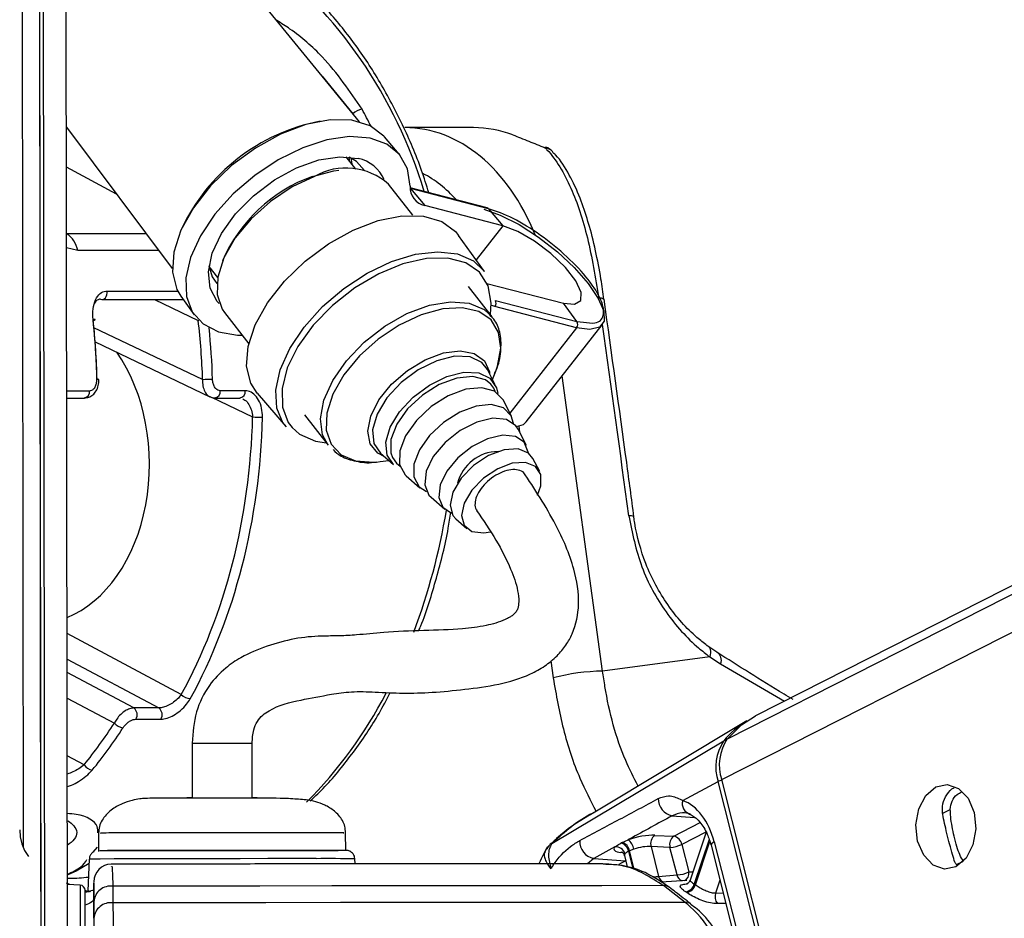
# Paper-space layout 'Surface Plate' of a CAD drawing. Header units: millimetres. Extents: x 2658 to 18042, y 1128 to 16227.
# Tile 59 of 64: x 15485 to 15596, y 5755 to 5856. Entities that reach past the tile are written whole.
import ezdxf

# ---------------------------------------------------------------- set-up
doc = ezdxf.new("R2010")
doc.units = ezdxf.units.MM

psp = doc.layouts.new('Surface Plate')

# ---------------------------------------------------------------- linework, layer by layer
at = {"color": 8, "linetype": 'Continuous', "lineweight": 25, "ltscale": 2}
for p, q in [((15564.18, 5770.31), (15820.48, 5900.55)), ((15564.82, 5774.94), (15812.01, 5900.55)), ((15487.52, 5729.83), (15487.33, 5876.08)), ((15518.93, 5850.01), (15522.4, 5845.75)), ((15522.16, 5840.76), (15522.27, 5840.07)), ((15495.63, 5836.64), (15489.95, 5839.72)), ((15539.4, 5833.06), (15536.37, 5829.2)), ((15489.96, 5832.17), (15489.96, 5832.17)), ((15489.96, 5832.17), (15498.98, 5832.17)), ((15491.23, 5830.25), (15489.96, 5830.55)), ((15500.41, 5830.25), (15491.23, 5830.25)), ((15506.38, 5828.09), (15506.13, 5828.22)), ((15494.53, 5825.67), (15502.54, 5825.67)), ((15499.91, 5824.7), (15504.88, 5822.32)), ((15504.88, 5822.32), (15504.95, 5822.34)), ((15505.37, 5815.63), (15493.06, 5821.5)), ((15547.73, 5821.51), (15540.17, 5811.85)), ((15550.69, 5782.61), (15546.11, 5816.05)), ((15489.98, 5814.36), (15492.56, 5814.36)), ((15506.36, 5813.64), (15511.04, 5811.4)), ((15541.18, 5810.36), (15541.28, 5809.69)), ((15502.96, 5779.96), (15490.02, 5786.85)), ((15490.02, 5783.96), (15500.41, 5778.43)), ((15544.83, 5783.76), (15545.09, 5781.85)), ((15564.06, 5783.44), (15571.29, 5779.2)), ((15497.58, 5778.43), (15490.02, 5782.45)), ((15490.03, 5779.56), (15495.37, 5776.72)), ((15491.94, 5772), (15490.04, 5773.02)), ((15558.57, 5766.21), (15561.09, 5766.04)), ((15589.14, 5766.46), (15590.08, 5766.93)), ((15558.75, 5763.91), (15561.75, 5765.44)), ((15562.4, 5764.37), (15559.66, 5762.97)), ((15545, 5763.1), (15544.95, 5763.08)), ((15562.76, 5763.52), (15561.08, 5758.49)), ((15561.2, 5758.41), (15562.83, 5763.31)), ((15492.98, 5762.09), (15493.45, 5762.65)), ((15552.96, 5762.03), (15552.76, 5762.05)), ((15553.62, 5762.2), (15554.12, 5760.2)), ((15554.27, 5760.15), (15553.74, 5762.26)), ((15549.68, 5761.38), (15548.96, 5760.78)), ((15553.27, 5761.13), (15553.3, 5761.14)), ((15553.3, 5761.13), (15553.27, 5761.13)), ((15590.8, 5760.7), (15591.56, 5761.09)), ((15563.98, 5758.93), (15563.49, 5757.46)), ((15492.56, 5757.58), (15492.03, 5757.77)), ((15563.49, 5757.46), (15564.35, 5757.48))]:
    psp.add_line(p, q, dxfattribs=at)
at = {"color": 7, "linetype": 'Continuous', "lineweight": 25, "ltscale": 2}
for p, q in [((15810.11, 5900.55), (15568.02, 5777.54)), ((15490.09, 5734.65), (15489.88, 5891.24)), ((15487.09, 5734.66), (15486.9, 5874.4)), ((15487.06, 5757.65), (15486.9, 5874.4)), ((15484.91, 5870.74), (15485.05, 5762.64)), ((15523.16, 5844.83), (15508.55, 5862.7)), ((15489.94, 5844.23), (15501.94, 5828.22)), ((15527.65, 5841.18), (15525.98, 5843.13)), ((15536.07, 5844.18), (15528.28, 5844.18)), ((15522.74, 5839.47), (15521.64, 5840.88)), ((15529.18, 5834.25), (15526.42, 5837.77)), ((15537.6, 5835.1), (15528.88, 5837.36)), ((15528.89, 5837.32), (15528.92, 5837.29)), ((15528.92, 5837.29), (15530.56, 5835.35)), ((15537.75, 5835), (15528.92, 5837.29)), ((15539.4, 5833.06), (15530.56, 5835.35)), ((15537.75, 5835), (15539.4, 5833.06)), ((15537.31, 5827.89), (15534.38, 5831.98)), ((15506.09, 5828.46), (15507.07, 5827.21)), ((15537.59, 5826.54), (15546.26, 5824.3)), ((15538.18, 5822.76), (15535.48, 5826.2)), ((15493.98, 5824.7), (15503.01, 5824.7)), ((15502.91, 5825.07), (15504.4, 5822.99)), ((15503.01, 5824.7), (15503.03, 5824.7)), ((15538.54, 5824.59), (15547.78, 5822.2)), ((15547.78, 5822.2), (15546.26, 5824.3)), ((15507.84, 5823.23), (15510.6, 5819.7)), ((15547.73, 5821.51), (15538.49, 5823.9)), ((15547.78, 5822.2), (15548.52, 5822.15)), ((15542.04, 5810.84), (15550.64, 5821.84)), ((15493.2, 5819.9), (15506.2, 5813.69)), ((15538.53, 5815.06), (15537.65, 5816.78)), ((15538.22, 5815.66), (15538.58, 5816.58)), ((15493.63, 5815.65), (15493.63, 5815.65)), ((15510.2, 5814.36), (15507.37, 5814.36)), ((15511.55, 5814.11), (15514.82, 5810.28)), ((15489.98, 5813.55), (15492, 5813.55)), ((15506.8, 5813.55), (15509.63, 5813.55)), ((15540.35, 5811.49), (15539.41, 5813.34)), ((15516.9, 5811.65), (15519.59, 5808.21)), ((15542.05, 5808.18), (15541.11, 5810.02)), ((15518.17, 5808.67), (15519.4, 5808.46)), ((15525.07, 5806.29), (15525.49, 5806.34)), ((15525.49, 5806.34), (15526.47, 5806.46)), ((15525.52, 5807.29), (15526.98, 5806.02)), ((15543.56, 5805.23), (15542.8, 5806.7)), ((15528.44, 5804.75), (15530, 5803.39)), ((15531.25, 5802.31), (15532.81, 5800.95)), ((15534.06, 5799.86), (15535.31, 5798.78)), ((15563.63, 5784.74), (15562.51, 5785.52)), ((15562.82, 5784.23), (15550.69, 5782.61)), ((15562.82, 5784.23), (15564.06, 5783.44)), ((15500.41, 5778.43), (15497.58, 5778.43)), ((15497.81, 5777.16), (15500.64, 5777.16)), ((15567.02, 5776.97), (15549.62, 5766.52)), ((15504.19, 5774.43), (15504.2, 5768.22)), ((15511, 5768.28), (15510.99, 5774.43)), ((15544.95, 5763.08), (15564.42, 5774.71)), ((15559.77, 5767.94), (15563.78, 5770.1)), ((15571.99, 5737.77), (15563.78, 5770.1)), ((15572.39, 5737.98), (15564.18, 5770.31)), ((15493.57, 5764.26), (15493.58, 5762.26)), ((15521.58, 5762.3), (15521.57, 5764.3)), ((15556.6, 5764), (15558.75, 5763.91)), ((15562.41, 5764.36), (15560.6, 5758.93)), ((15552.89, 5763.19), (15553.59, 5763.5)), ((15559.66, 5762.97), (15560.45, 5759.85)), ((15562.97, 5762.89), (15568.24, 5742.19)), ((15563.34, 5763.25), (15568.6, 5742.55)), ((15552.09, 5762.69), (15549.68, 5761.38)), ((15553.16, 5761.7), (15553.48, 5760.42)), ((15554.23, 5762.45), (15553.74, 5762.26)), ((15556.18, 5762.73), (15557.03, 5759.35)), ((15558.32, 5762.64), (15556.18, 5762.73)), ((15559.12, 5759.51), (15558.32, 5762.64)), ((15492.5, 5760.82), (15491.05, 5759.96)), ((15492.53, 5761.31), (15492.35, 5757.72)), ((15522.66, 5760.76), (15522.63, 5761.35)), ((15549.68, 5761.38), (15553.27, 5761.13)), ((15491.05, 5759.96), (15490.02, 5759.49)), ((15557.03, 5759.35), (15559.12, 5759.51)), ((15490.33, 5758.42), (15489.96, 5758.58)), ((15491.49, 5758.36), (15490.06, 5758.44)), ((15493.06, 5758.51), (15493.06, 5756.9)), ((15560.24, 5758.9), (15557.33, 5758.68)), ((15492.06, 5757.65), (15492.34, 5757.65)), ((15492.7, 5757.61), (15492.35, 5757.72)), ((15495.2, 5758.25), (15495.2, 5756.35)), ((15560.03, 5756.41), (15557.58, 5758.3)), ((15493.06, 5756.9), (15493.06, 5753.34)), ((15493.06, 5754.6), (15493.06, 5756.49))]:
    psp.add_line(p, q, dxfattribs=at)
at = {"color": 7, "linetype": 'Continuous', "lineweight": 25, "ltscale": 2, "flags": 128}
for points in [[(15525.98, 5843.13), (15525.91, 5843.22), (15524.35, 5844.39), (15522.29, 5845.01), (15519.82, 5845.06), (15517.08, 5844.53), (15514.2, 5843.45), (15511.35, 5841.87), (15508.66, 5839.88), (15506.28, 5837.58), (15504.34, 5835.1), (15502.92, 5832.55), (15502.12, 5830.07), (15501.96, 5827.8), (15502.46, 5825.84), (15502.91, 5825.07)], [(15528.88, 5837.54), (15528.58, 5839.51), (15527.69, 5841.13), (15526.25, 5842.32), (15524.34, 5843), (15522.03, 5843.17), (15519.45, 5842.79), (15516.71, 5841.91), (15513.94, 5840.54), (15511.28, 5838.77), (15508.84, 5836.68), (15506.76, 5834.36), (15505.12, 5831.92), (15504.01, 5829.48), (15503.47, 5827.16), (15503.53, 5825.06), (15504.2, 5823.3), (15505.43, 5821.94), (15507.17, 5821.05), (15509.33, 5820.68), (15509.84, 5820.67)], [(15544.16, 5841.91), (15544.25, 5841.97), (15544.27, 5841.97)], [(15507.26, 5824.26), (15507.03, 5824.5), (15506.21, 5825.98), (15506.02, 5827.84), (15506.46, 5829.95), (15507.52, 5832.19), (15509.11, 5834.41), (15511.15, 5836.47), (15513.5, 5838.25), (15516.02, 5839.63), (15518.55, 5840.53), (15520.92, 5840.88), (15523, 5840.68)], [(15523.72, 5839.34), (15522.81, 5840.36), (15521.98, 5840.84)], [(15518.05, 5838.66), (15515.5, 5837.46), (15513.05, 5835.83), (15510.86, 5833.86), (15509.07, 5831.69), (15507.78, 5829.43), (15507.08, 5827.24), (15507.01, 5825.26), (15507.57, 5823.61), (15507.84, 5823.23)], [(15517.81, 5838.64), (15520.22, 5839.3), (15520.8, 5839.38)], [(15511.55, 5814.11), (15510.84, 5815.23), (15510.36, 5817.16), (15510.53, 5819.4), (15511.33, 5821.84), (15512.72, 5824.35), (15514.64, 5826.8), (15516.98, 5829.06), (15519.62, 5831.02), (15522.43, 5832.58), (15525.26, 5833.66), (15527.96, 5834.19), (15530.4, 5834.16), (15532.46, 5833.56), (15534.01, 5832.43), (15534.38, 5831.98)], [(15537.22, 5834.94), (15539.1, 5834.27), (15541.22, 5833.19), (15543.42, 5831.77), (15545.56, 5830.11), (15547.48, 5828.32), (15549.07, 5826.52), (15550.2, 5824.84), (15550.81, 5823.39), (15550.85, 5822.27), (15550.32, 5821.56), (15549.26, 5821.3), (15547.73, 5821.51)], [(15546.26, 5824.3), (15547.52, 5824.18), (15548.22, 5824.61), (15548.27, 5825.52), (15547.66, 5826.82), (15546.47, 5828.34), (15544.84, 5829.91), (15542.97, 5831.32), (15541.08, 5832.42), (15539.4, 5833.06)], [(15537.98, 5823.01), (15538.07, 5824.31), (15537.71, 5826.25), (15536.73, 5827.79), (15535.18, 5828.85), (15533.14, 5829.38), (15530.73, 5829.34), (15528.07, 5828.74), (15525.32, 5827.62), (15522.61, 5826.02), (15520.09, 5824.04), (15517.9, 5821.79), (15516.16, 5819.38), (15514.96, 5816.95), (15514.37, 5814.62), (15514.41, 5812.53), (15515.08, 5810.78), (15515.5, 5810.22)], [(15506.07, 5828.57), (15506.45, 5827.28), (15506.98, 5826.51)], [(15493.8, 5824.74), (15493.94, 5824.7), (15493.98, 5824.7)], [(15492.98, 5822.32), (15493.07, 5822.35), (15493.14, 5822.37), (15493.19, 5822.4), (15493.2, 5822.41), (15493.18, 5822.43), (15493.14, 5822.44), (15493.06, 5822.45), (15492.96, 5822.46)], [(15533.04, 5816), (15534.97, 5816.48), (15536.66, 5816.42), (15537.93, 5815.81), (15538.67, 5814.72), (15538.82, 5814.05)], [(15526.98, 5806.02), (15526.27, 5807.08), (15526.14, 5808.54), (15526.62, 5810.23), (15527.68, 5811.99), (15529.21, 5813.64), (15531.06, 5815.02), (15533.04, 5816)], [(15538.04, 5815.11), (15537.42, 5815.6), (15535.97, 5815.99), (15534.16, 5815.81), (15532.19, 5815.08), (15530.27, 5813.87), (15528.6, 5812.31), (15527.37, 5810.58), (15526.71, 5808.86), (15526.7, 5807.33), (15526.88, 5806.8)], [(15539.41, 5813.34), (15539.38, 5813.39), (15538.45, 5814.32), (15537, 5814.72), (15535.18, 5814.54), (15533.2, 5813.8), (15531.27, 5812.58), (15529.6, 5811.02), (15528.37, 5809.28), (15527.7, 5807.55), (15527.69, 5806.02), (15528.32, 5804.86), (15528.44, 5804.75)], [(15540.6, 5810.66), (15540.33, 5811.54), (15539.45, 5812.42), (15538.08, 5812.8), (15536.36, 5812.63), (15534.5, 5811.93), (15532.67, 5810.78), (15531.09, 5809.31), (15529.93, 5807.67), (15529.31, 5806.04), (15529.29, 5804.6), (15529.89, 5803.5), (15530.75, 5802.95)], [(15541.11, 5810.02), (15540.86, 5810.39), (15539.79, 5811.1), (15538.25, 5811.25), (15536.43, 5810.83), (15534.55, 5809.88), (15532.84, 5808.51), (15531.5, 5806.91), (15530.7, 5805.25), (15530.53, 5803.73), (15531.01, 5802.55), (15531.25, 5802.31)], [(15540.92, 5810.32), (15541.72, 5810.56), (15542.04, 5810.84)], [(15542.28, 5807.33), (15542.27, 5807.42), (15541.82, 5808.53), (15540.81, 5809.19), (15539.37, 5809.33), (15537.66, 5808.93), (15535.9, 5808.04), (15534.3, 5806.77), (15533.05, 5805.26), (15532.3, 5803.7), (15532.14, 5802.29), (15532.59, 5801.18), (15533.58, 5800.52)], [(15542.8, 5806.7), (15542.3, 5807.31), (15541.11, 5807.78), (15539.52, 5807.68), (15537.76, 5807.03), (15536.06, 5805.9), (15534.65, 5804.46), (15533.73, 5802.9), (15533.41, 5801.42), (15533.73, 5800.24), (15534.06, 5799.86)], [(15543.32, 5802.56), (15543.7, 5803.6), (15543.69, 5804.88), (15543.09, 5805.8), (15541.96, 5806.25), (15540.46, 5806.15), (15538.8, 5805.53), (15537.2, 5804.47), (15535.87, 5803.11), (15535, 5801.64), (15534.69, 5800.25), (15535, 5799.13), (15535.88, 5798.44), (15537.22, 5798.26), (15537.97, 5798.37)], [(15554.23, 5800.04), (15554.24, 5800.08), (15554.24, 5800.09)], [(15562.51, 5785.52), (15562.63, 5785.44), (15562.74, 5785.34), (15562.82, 5785.2), (15562.87, 5785.05), (15562.9, 5784.87), (15562.9, 5784.67), (15562.87, 5784.46), (15562.82, 5784.23)], [(15564.82, 5774.94), (15566.43, 5776.52), (15568.02, 5777.54)], [(15588.43, 5769.49), (15589.74, 5769.76), (15591.02, 5769.31), (15592.09, 5768.2), (15592.77, 5766.59), (15592.97, 5764.74), (15592.65, 5762.92), (15591.86, 5761.42), (15590.72, 5760.45), (15589.41, 5760.17), (15588.13, 5760.63), (15587.07, 5761.74), (15586.38, 5763.34), (15586.19, 5765.2), (15586.51, 5767.01), (15587.29, 5768.52), (15588.43, 5769.49)], [(15503.57, 5768.27), (15503.63, 5768.27), (15504.17, 5768.27)], [(15510.98, 5768.28), (15511.48, 5768.28), (15511.57, 5768.28)], [(15484.65, 5764.64), (15484.65, 5764.64), (15484.71, 5763.83), (15484.9, 5763.04), (15485.21, 5762.29), (15485.63, 5761.6)], [(15493.53, 5762.26), (15493.61, 5762.26), (15494.31, 5762.27), (15495.68, 5762.27), (15497.64, 5762.28), (15500.1, 5762.28), (15502.94, 5762.29), (15506, 5762.29), (15509.15, 5762.3), (15512.22, 5762.3), (15515.05, 5762.3), (15517.51, 5762.3)], [(15496.09, 5762.27), (15494.6, 5762.27), (15493.75, 5762.26), (15493.75, 5762.26)], [(15521.58, 5762.3), (15521.55, 5762.3), (15521, 5762.3), (15519.77, 5762.3), (15517.93, 5762.3), (15515.58, 5762.3), (15512.82, 5762.3), (15509.8, 5762.3), (15506.67, 5762.3), (15503.58, 5762.29), (15500.7, 5762.28), (15498.16, 5762.28), (15496.09, 5762.27)], [(15517.51, 5762.3), (15519.47, 5762.3), (15520.74, 5762.3)], [(15492.07, 5749.48), (15492.06, 5752.05), (15492.06, 5754.3), (15492.06, 5756.07), (15492.06, 5757.25), (15492.06, 5757.75), (15492.06, 5757.77)], [(15557.58, 5758.3), (15550.59, 5758.29), (15543.3, 5758.29), (15535.76, 5758.28), (15527.99, 5758.28), (15520.02, 5758.27), (15511.87, 5758.26), (15503.59, 5758.26), (15495.2, 5758.25)], [(15560.03, 5756.41), (15552.78, 5756.4), (15545.22, 5756.4), (15537.38, 5756.39), (15529.3, 5756.39), (15521.01, 5756.38), (15512.54, 5756.37), (15503.93, 5756.36), (15495.2, 5756.35)]]:
    psp.add_lwpolyline(points, dxfattribs=at)
at = {"color": 8, "linetype": 'Continuous', "lineweight": 25, "ltscale": 2, "flags": 128}
for points in [[(15522.01, 5840.41), (15522.01, 5840.52), (15521.98, 5840.84)], [(15514.82, 5810.28), (15514.51, 5810.68), (15513.78, 5812.4), (15513.66, 5814.45), (15514.15, 5816.75), (15515.24, 5819.17), (15516.86, 5821.59), (15518.94, 5823.9), (15521.37, 5825.97), (15524.02, 5827.7), (15526.78, 5829.02), (15529.49, 5829.84), (15532.03, 5830.12), (15534.26, 5829.87), (15536.07, 5829.08), (15537.31, 5827.89)], [(15493.98, 5824.7), (15494.09, 5824.71), (15494.23, 5824.78), (15494.36, 5824.9), (15494.45, 5825.06), (15494.52, 5825.25), (15494.54, 5825.46), (15494.53, 5825.67)], [(15503.03, 5824.7), (15503.12, 5824.71), (15503.16, 5824.72)], [(15519.59, 5808.21), (15518.97, 5809.37), (15518.72, 5811.2), (15519.1, 5813.31), (15520.11, 5815.54), (15521.66, 5817.78), (15523.67, 5819.87), (15526.01, 5821.68), (15528.52, 5823.11), (15531.06, 5824.05), (15533.47, 5824.46), (15535.58, 5824.3), (15537.27, 5823.59), (15538.18, 5822.76)], [(15538.58, 5816.58), (15538.78, 5817.15), (15539.16, 5819.2), (15538.91, 5820.98), (15538.06, 5822.4), (15536.66, 5823.35), (15534.79, 5823.77), (15532.57, 5823.65), (15530.14, 5822.98)], [(15538.49, 5823.9), (15538.24, 5823.98), (15538.07, 5824.04)], [(15530.14, 5822.98), (15527.65, 5821.82), (15525.27, 5820.23), (15523.13, 5818.31), (15521.38, 5816.18), (15520.12, 5813.99), (15519.44, 5811.85), (15519.37, 5809.92), (15519.92, 5808.31), (15521.06, 5807.12), (15522.71, 5806.42), (15524.77, 5806.27), (15525.07, 5806.29)], [(15525.93, 5806.93), (15525.23, 5807.3), (15524.36, 5808.35), (15524.08, 5809.8), (15524.42, 5811.51), (15525.35, 5813.33), (15526.77, 5815.1), (15528.58, 5816.66), (15530.59, 5817.88), (15532.65, 5818.65), (15534.56, 5818.89), (15536.15, 5818.59), (15537.29, 5817.77), (15537.86, 5816.51), (15537.89, 5816.33)], [(15537.65, 5816.78), (15537.02, 5817.57), (15535.68, 5818.21), (15533.91, 5818.28), (15531.89, 5817.78), (15529.8, 5816.75), (15527.86, 5815.3), (15526.26, 5813.56), (15525.14, 5811.72), (15524.63, 5809.94), (15524.77, 5808.4), (15525.52, 5807.29)], [(15493.63, 5815.65), (15493.63, 5815.65), (15493.61, 5815.65), (15493.57, 5815.66), (15493.49, 5815.66), (15493.39, 5815.66)], [(15538.52, 5814.28), (15538.35, 5814.67), (15538.04, 5815.11)], [(15515.5, 5810.22), (15516.36, 5809.47), (15518.17, 5808.67)], [(15526.88, 5806.8), (15527.33, 5806.17), (15527.74, 5805.84)], [(15504.24, 5774.43), (15504.21, 5774.43), (15504.61, 5774.43), (15505.46, 5774.43), (15506.64, 5774.43), (15507.96, 5774.43), (15509.22, 5774.44), (15510.24, 5774.44), (15510.85, 5774.44), (15510.97, 5774.43)], [(15563.34, 5763.25), (15563.18, 5763.16), (15563.06, 5763.06), (15562.99, 5762.98), (15562.97, 5762.9), (15562.97, 5762.89)], [(15518.22, 5761.36), (15515.68, 5761.36), (15512.77, 5761.36), (15509.61, 5761.35), (15506.36, 5761.35), (15503.16, 5761.34), (15500.17, 5761.34), (15497.53, 5761.33), (15495.36, 5761.33), (15493.75, 5761.32), (15492.8, 5761.31), (15492.53, 5761.31)], [(15552.55, 5760.72), (15552.82, 5760.88), (15553.27, 5761.13)], [(15560.45, 5759.85), (15560.78, 5759.88), (15560.92, 5759.9)], [(15491.49, 5758.36), (15491.49, 5758.35), (15491.49, 5757.82), (15491.49, 5756.57), (15491.49, 5754.7), (15491.5, 5752.32), (15491.5, 5749.61)]]:
    psp.add_lwpolyline(points, dxfattribs=at)
at = {"color": 8, "linetype": 'Continuous', "lineweight": 25, "ltscale": 4}
for centre, radius, start, end in [((15479.2, 5821.55), 53.53, 16.7183, 52.3204), ((15543.95, 5840.45), 1.48, 42.7709, 81.7802), ((15550.42, 5824.01), 0.849, 58.7777, 100.3777), ((15491.84, 5814.27), 0.73, 282.4747, 7.6669), ((15506.65, 5814.27), 0.73, 282.4747, 7.6669), ((15509.47, 5814.27), 0.73, 282.4747, 7.6669), ((15462.02, 5812.51), 71.93, 339.2564, 350.6386), ((15553.78, 5799.36), 0.859, 57.5663, 99.0033), ((15481.26, 5803.43), 50.6, 315.1562, 332.5352), ((15564.63, 5774.33), 0.432, 83.6805, 119.0624), ((15564.59, 5768.51), 1.79, 102.9824, 117.1044), ((15519.62, 5336.06), 425.3, 89.5946, 90.1885), ((15559.96, 5759.68), 0.863, 191.3555, 252.5791), ((15559.59, 5759.67), 0.885, 295.4163, 11.2898), ((15557.89, 5759.52), 0.874, 191.5466, 250.6391), ((15560.15, 5755.52), 0.894, 52.2103, 97.1552)]:
    psp.add_arc(centre, radius, start, end, dxfattribs=at)
at = {"color": 7, "linetype": 'Continuous', "lineweight": 25, "ltscale": 4}
for centre, radius, start, end in [((15523.69, 5844.5), 1.79, 98.1581, 135.7643), ((15522.83, 5823.39), 21.92, 100.9007, 154.961), ((15536.07, 5831.82), 12.36, 68.9765, 90.0182), ((15543.56, 5840.1), 2, 42.9756, 69.3308), ((15522.17, 5836.66), 4.11, 23.403, 78.3395), ((15523.68, 5822.19), 17.47, 109.6266, 156.7804), ((15521.62, 5832.41), 7.2, 48.1332, 119.759), ((15531.01, 5837.44), 2.14, 177.4292, 257.7246), ((15537.52, 5834.81), 0.304, 39.372, 75.0281), ((15488.45, 5829.79), 2.81, 9.44, 57.6187), ((15538.03, 5824.28), 0.596, 321.033, 31.2273), ((15547.27, 5821.89), 0.596, 321.033, 31.2273), ((15506.89, 5783.62), 32.04, 90.7075, 92.7139), ((15512.11, 5831.84), 20.46, 267.0103, 270.1524), ((15538.9, 5802.68), 4.81, 90.686, 165.4172), ((15563.08, 5783.84), 1.06, 337.8199, 58.3208), ((15551.05, 5758.92), 23.69, 90.8665, 104.5745), ((15504.1, 5781.06), 1.58, 223.6796, 264.91), ((15497, 5777.67), 0.957, 327.806, 52.4525), ((15499.83, 5777.67), 0.957, 327.806, 52.4525), ((15496.5, 5777.62), 1.44, 218.838, 264.1501), ((15572.25, 5768.31), 10.11, 121.1095, 140.7721), ((15568.79, 5771.75), 5.28, 145.9763, 198.2736), ((15569.22, 5771.97), 5.31, 145.9762, 198.2718), ((15493.03, 5772.66), 1.27, 211.4057, 262.9054), ((15558.93, 5768.12), 1.94, 178.661, 259.1535), ((15560.91, 5767.58), 1.2, 162.5542, 256.3275), ((15557.34, 5763.05), 1.21, 127.6293, 195.5011), ((15559.49, 5762.96), 1.21, 127.6253, 195.5155), ((15558.49, 5762.75), 1.19, 10.667, 77.4279), ((15550.05, 5763.28), 1.94, 175.9708, 259.1435), ((15552.41, 5761.96), 1.23, 11.2348, 72.8057), ((15552.54, 5762.02), 1.23, 11.2119, 72.9958), ((15552.66, 5762.22), 1.58, 8.2115, 54.1631), ((15558.14, 5766.18), 3.55, 273.0043, 295.3954), ((15552.19, 5761.62), 1.07, 15.0362, 95.3631), ((15495.06, 5758.74), 2, 91.4857, 180.1261), ((15558.93, 5763.06), 3.55, 273.0216, 295.3781), ((15491.46, 5757.77), 0.6, 0.077, 87.077), ((15557.69, 5757.41), 0.898, 53.6616, 97.2367), ((15559.85, 5758.83), 1.27, 281.7068, 344.6329), ((15559.96, 5758.77), 1.28, 281.5349, 343.8321), ((15557.58, 5753.12), 6.41, 55.684, 56.947), ((15494.96, 5756.35), 1.91, 82.9339, 175.777), ((15556.6, 5752.2), 6.43, 55.7498, 56.9049), ((15564.79, 5757.06), 1.36, 162.5852, 215.9786), ((15494.96, 5754.46), 1.91, 83.0201, 175.778)]:
    psp.add_arc(centre, radius, start, end, dxfattribs=at)
at = {"color": 8, "linetype": 'Continuous', "lineweight": 25, "ltscale": 4}
for centre, major_axis, ratio, start_param, end_param in [((15493.11, 5813.65), (-5.48, 55.87), 0.698501, 5.223773, 5.265691), ((15528.25, 5820.18), (0.12, 24), 0.707093, 5.232864, 6.288722), ((15525.42, 5820.2), (0.12, 20), 0.707087, 5.627616, 5.937309), ((15506.45, 5821.19), (-54.8, 386.22), 0.112522, 4.642093, 4.698246), ((15466.29, 5813.65), (-0.48, 56), 0.718516, 4.742078, 4.846876), ((15554.93, 5762.05), (1.77, 0.34), 0.295802, 2.810908, 3.159182)]:
    psp.add_ellipse(centre, major_axis=major_axis, ratio=ratio, start_param=start_param, end_param=end_param, dxfattribs=at)
at = {"color": 7, "linetype": 'Continuous', "lineweight": 25, "ltscale": 4}
for centre, major_axis, ratio, start_param, end_param in [((15454.45, 5813.65), (0.45, 56), 0.695649, 4.753851, 4.875804), ((15455.03, 5813.65), (0.45, 55.2), 0.695482, 4.753929, 4.875882), ((15465.73, 5813.65), (-0.48, 55.2), 0.718681, 4.741984, 4.863937), ((15486.27, 5806.14), (-0.16, 18.2), 0.718681, 3.419649, 5.471349), ((15471.39, 5813.65), (-0.48, 55.2), 0.718681, 4.049716, 4.665426), ((15471.95, 5813.65), (-0.48, 56), 0.718516, 4.04981, 4.66552), ((15465.73, 5813.65), (-0.48, 55.2), 0.718681, 3.851206, 3.973159), ((15466.29, 5813.65), (-0.48, 56), 0.718516, 3.8513, 3.973253), ((15558.7, 5760.76), (-0.17, 7.38), 0.672041, 5.041986, 6.032652), ((15554.85, 5763.05), (2.74, 0.59), 0.275805, 0.81783, 1.987524), ((15555.05, 5762.11), (1.77, 0.34), 0.295802, 0.825008, 1.994702), ((15554.72, 5762.99), (2.74, 0.59), 0.275805, 2.80373, 3.854703)]:
    psp.add_ellipse(centre, major_axis=major_axis, ratio=ratio, start_param=start_param, end_param=end_param, dxfattribs=at)
at = {"color": 7, "linetype": 'Continuous', "lineweight": 25, "ltscale": 2}
for points, knots in [([(15530.99, 5836.81), (15530.73, 5837.66), (15529.9, 5840.33), (15528.07, 5844.53), (15525.54, 5849.36), (15522.64, 5853.77), (15519.4, 5857.72), (15516, 5861.1), (15513.58, 5862.91), (15512.43, 5863.76)], [0, 0, 0, 0, 0.07276, 0.229751, 0.386803, 0.543879, 0.700913, 0.857814, 1, 1, 1, 1]), ([(15540.51, 5843.36), (15541.1, 5843.13), (15542.19, 5842.7), (15543.54, 5842.16), (15544.16, 5841.91)], [0, 0, 0, 0, 0.538136, 1, 1, 1, 1]), ([(15544.16, 5841.91), (15544.24, 5841.83), (15545.35, 5840.68), (15547.14, 5837.72), (15549.09, 5831.89), (15549.87, 5827.2), (15550.26, 5824.84)], [0, 0, 0, 0, 0.024676, 0.367477, 0.682494, 1, 1, 1, 1]), ([(15549.03, 5833.55), (15548.75, 5834.45), (15548.14, 5836.4), (15546.92, 5838.89), (15545.88, 5840.63), (15545.12, 5841.31), (15545, 5841.42)], [0, 0, 0, 0, 0.277949, 0.599944, 0.935835, 1, 1, 1, 1]), ([(15550.84, 5824.72), (15550.73, 5825.5), (15550.47, 5827.41), (15549.88, 5830.3), (15549.39, 5832.48), (15549.05, 5833.48), (15549.03, 5833.55)], [0, 0, 0, 0, 0.242294, 0.598367, 0.969125, 1, 1, 1, 1]), ([(15492.96, 5822.46), (15492.94, 5822.86), (15492.91, 5823.66), (15493.2, 5824.71), (15493.71, 5825.43), (15494.21, 5825.66), (15494.49, 5825.67), (15494.53, 5825.67)], [0, 0, 0, 0, 0.256921, 0.513406, 0.754501, 0.960355, 1, 1, 1, 1]), ([(15493.8, 5824.74), (15493.76, 5824.74), (15493.6, 5824.73), (15493.43, 5824.65), (15493.24, 5824.5), (15493.18, 5824.37), (15493.14, 5824.28)], [0, 0, 0, 0, 0.1075537, 0.5514988, 0.6739674, 1, 1, 1, 1]), ([(15554.24, 5800.09), (15553.97, 5802.14), (15552.87, 5810.35), (15551.72, 5818.57), (15550.86, 5824.73)], [0, 0, 0, 0, 0.249838, 1, 1, 1, 1]), ([(15538.44, 5816.32), (15538.5, 5816.45), (15538.93, 5817.28), (15539.22, 5818.83), (15539.18, 5820.73), (15538.7, 5822.16), (15538.11, 5822.75), (15537.9, 5822.96)], [0, 0, 0, 0, 0.047453, 0.33191, 0.616534, 0.86512, 1, 1, 1, 1]), ([(15491.99, 5813.57), (15492.16, 5813.58), (15492.5, 5813.6), (15492.96, 5813.89), (15493.33, 5814.35), (15493.59, 5814.95), (15493.61, 5815.42), (15493.62, 5815.65)], [0, 0, 0, 0, 0.168972, 0.354178, 0.550877, 0.775962, 1, 1, 1, 1]), ([(15492.56, 5814.36), (15492.6, 5814.37), (15492.74, 5814.38), (15492.98, 5814.5), (15493.21, 5814.79), (15493.37, 5815.2), (15493.39, 5815.51), (15493.39, 5815.66)], [0, 0, 0, 0, 0.092763, 0.303391, 0.529027, 0.76429, 1, 1, 1, 1]), ([(15507.37, 5814.36), (15507.33, 5814.37), (15507.19, 5814.38), (15506.95, 5814.5), (15506.71, 5814.79), (15506.54, 5815.2), (15506.51, 5815.51), (15506.49, 5815.66)], [0, 0, 0, 0, 0.092763, 0.303391, 0.529027, 0.76429, 1, 1, 1, 1]), ([(15512.16, 5811.38), (15512.14, 5811.72), (15512.11, 5812.42), (15511.75, 5813.34), (15511.2, 5814.02), (15510.65, 5814.33), (15510.31, 5814.36), (15510.2, 5814.36)], [0, 0, 0, 0, 0.229583, 0.45856, 0.6839, 0.897839, 1, 1, 1, 1]), ([(15506.19, 5813.72), (15506.23, 5813.69), (15506.41, 5813.57), (15506.63, 5813.57), (15506.8, 5813.56)], [0, 0, 0, 0, 0.222142, 1, 1, 1, 1]), ([(15520.15, 5807.7), (15520.44, 5807.44), (15521.15, 5806.8), (15522.75, 5806.34), (15524.13, 5806.15), (15524.96, 5806.3), (15525.07, 5806.32)], [0, 0, 0, 0, 0.2408703, 0.5890044, 0.9494903, 1, 1, 1, 1]), ([(15510.99, 5774.43), (15511.01, 5774.95), (15511.06, 5775.87), (15511.7, 5777.27), (15513.43, 5778.64), (15516.23, 5779.29), (15519.45, 5779.91), (15522.3, 5780.34), (15525.16, 5780.23), (15528.2, 5780.07), (15531.43, 5780.17), (15534.96, 5780.52), (15538.85, 5781.02), (15541.93, 5781.92), (15544.14, 5783.13), (15545.52, 5784.25), (15546.56, 5785.51), (15547.62, 5787.44), (15548.2, 5790.48), (15547.45, 5794.76), (15545.25, 5799.78), (15542.98, 5803.25), (15541.69, 5805.2)], [0, 0, 0, 0, 0.0221138, 0.0388987, 0.0723697, 0.1461119, 0.2074732, 0.2442479, 0.2861289, 0.3382043, 0.3951481, 0.4565633, 0.5153735, 0.5706902, 0.5975532, 0.6232983, 0.6462138, 0.6674519, 0.7194349, 0.7854841, 0.8786782, 1, 1, 1, 1]), ([(15541.89, 5804.86), (15541.88, 5804.89), (15541.8, 5805.13), (15541.33, 5805.36), (15540.55, 5805.49), (15539.59, 5805.29), (15538.57, 5804.83), (15537.64, 5804.14), (15536.87, 5803.29), (15536.36, 5802.4), (15536.2, 5801.58), (15536.24, 5801.03), (15536.43, 5800.86), (15536.46, 5800.83)], [0, 0, 0, 0, 0.014955, 0.12163, 0.228837, 0.338123, 0.443723, 0.553796, 0.65893, 0.767913, 0.87413, 0.981048, 1, 1, 1, 1]), ([(15536.42, 5800.8), (15537.17, 5799.69), (15538.62, 5797.57), (15540.2, 5794.5), (15541.04, 5792.14), (15541.23, 5790.63), (15541.13, 5789.81), (15540.95, 5789.41), (15540.73, 5789.14), (15540.49, 5788.92), (15540.12, 5788.68), (15539.13, 5788.18), (15537.3, 5787.69), (15534.35, 5787.29), (15530.31, 5787.22), (15526.1, 5787.04), (15523.14, 5786.72), (15520.92, 5786.57), (15518.6, 5786.61), (15515.77, 5786.35), (15512.63, 5785.47), (15510.01, 5784.4), (15507.8, 5782.9), (15505.94, 5780.96), (15504.45, 5777.99), (15504.28, 5775.64), (15504.19, 5774.43)], [0, 0, 0, 0, 0.081486, 0.156455, 0.209811, 0.236252, 0.25203, 0.260861, 0.264637, 0.269364, 0.27586, 0.284671, 0.321189, 0.36657, 0.438207, 0.515032, 0.575327, 0.61434, 0.653059, 0.706238, 0.760365, 0.814828, 0.849624, 0.893233, 0.94525, 1, 1, 1, 1]), ([(15529.86, 5787.18), (15529.93, 5787.36), (15530.74, 5789.24), (15531.88, 5793.13), (15533.02, 5797.45), (15533.4, 5800.01), (15533.49, 5800.62)], [0, 0, 0, 0, 0.0436303, 0.4569334, 0.8702182, 1, 1, 1, 1]), ([(15553.65, 5800.21), (15554.05, 5798.25), (15554.85, 5794.32), (15557.77, 5789.1), (15560.62, 5785.94), (15562.4, 5784.56), (15562.82, 5784.23)], [0, 0, 0, 0, 0.300213, 0.600333, 0.905589, 1, 1, 1, 1]), ([(15562.51, 5785.52), (15562.13, 5785.81), (15560.54, 5787.06), (15557.97, 5789.92), (15555.5, 5794.48), (15554.52, 5798.05), (15554.26, 5799.82), (15554.23, 5800.04)], [0, 0, 0, 0, 0.095474, 0.402355, 0.701252, 0.962186, 1, 1, 1, 1]), ([(15572.26, 5779.4), (15571.92, 5779.6), (15568.82, 5781.46), (15566.08, 5783.19), (15563.63, 5784.74)], [0, 0, 0, 0, 0.107983, 1, 1, 1, 1]), ([(15502.96, 5779.96), (15502.85, 5779.82), (15502.62, 5779.51), (15502.11, 5779.08), (15501.51, 5778.72), (15500.91, 5778.48), (15500.58, 5778.44), (15500.41, 5778.43)], [0, 0, 0, 0, 0.1748767, 0.3963646, 0.6042985, 0.8032115, 1, 1, 1, 1]), ([(15517.56, 5767.9), (15518.13, 5768.43), (15519.87, 5770.08), (15522.49, 5773.4), (15524.96, 5776.97), (15526.21, 5779.38), (15526.62, 5780.17)], [0, 0, 0, 0, 0.160184, 0.496552, 0.833558, 1, 1, 1, 1]), ([(15497.58, 5778.43), (15497.42, 5778.41), (15497.11, 5778.38), (15496.58, 5778.11), (15496.07, 5777.7), (15495.65, 5777.22), (15495.46, 5776.87), (15495.37, 5776.72)], [0, 0, 0, 0, 0.203148, 0.404331, 0.608449, 0.821731, 1, 1, 1, 1]), ([(15500.64, 5777.16), (15500.87, 5777.18), (15501.33, 5777.23), (15502.12, 5777.6), (15502.89, 5778.14), (15503.54, 5778.8), (15503.84, 5779.27), (15503.96, 5779.48)], [0, 0, 0, 0, 0.199753, 0.39989, 0.607057, 0.826562, 1, 1, 1, 1]), ([(15496.35, 5776.19), (15496.41, 5776.28), (15496.55, 5776.47), (15496.84, 5776.75), (15497.18, 5776.98), (15497.52, 5777.13), (15497.71, 5777.15), (15497.81, 5777.16)], [0, 0, 0, 0, 0.182986, 0.400021, 0.604349, 0.802383, 1, 1, 1, 1]), ([(15557, 5768.16), (15557.39, 5768.31), (15557.91, 5768.51), (15558.82, 5768.43), (15559.35, 5768.15), (15559.77, 5767.94)], [0, 0, 0, 0, 0.417875, 0.554013, 1, 1, 1, 1]), ([(15589.22, 5766.37), (15589.19, 5766.78), (15589.13, 5767.59), (15589.66, 5768.64), (15590.16, 5769.26), (15590.51, 5769.38), (15590.51, 5769.38)], [0, 0, 0, 0, 0.32917, 0.657891, 0.996457, 1, 1, 1, 1]), ([(15590.08, 5766.93), (15590.12, 5767.26), (15590.21, 5767.92), (15590.73, 5768.63), (15591.21, 5768.84), (15591.39, 5768.93)], [0, 0, 0, 0, 0.375651, 0.75076, 1, 1, 1, 1]), ([(15521.57, 5764.3), (15521.55, 5764.54), (15521.52, 5765.02), (15521.13, 5765.92), (15520.33, 5766.8), (15519.22, 5767.47), (15517.81, 5767.96), (15516.6, 5768.07), (15514.19, 5768.22), (15511.58, 5768.23), (15508.81, 5768.22), (15506.75, 5768.22), (15504.75, 5768.22), (15502.88, 5768.21), (15501.23, 5768.21), (15499.79, 5768.19), (15499.1, 5768.2), (15498.27, 5768.14), (15497.33, 5767.97), (15496.19, 5767.59), (15494.96, 5766.91), (15494.07, 5765.97), (15493.64, 5765.02), (15493.6, 5764.51), (15493.58, 5764.26)], [0, 0, 0, 0, 0.018782, 0.037882, 0.077118, 0.116247, 0.15366, 0.227179, 0.293701, 0.409149, 0.463503, 0.517174, 0.570153, 0.622884, 0.676536, 0.731309, 0.78719, 0.814141, 0.843487, 0.878195, 0.918102, 0.959722, 0.980094, 1, 1, 1, 1]), ([(15548.11, 5763.42), (15549.61, 5764.22), (15552.57, 5765.79), (15555.54, 5767.38), (15557, 5768.16)], [0, 0, 0, 0, 0.50674, 1, 1, 1, 1]), ([(15549.67, 5766.54), (15549.51, 5766.45), (15548.01, 5765.65), (15546.41, 5764.51), (15545.13, 5763.3), (15544.96, 5763.14)], [0, 0, 0, 0, 0.093869, 0.876868, 1, 1, 1, 1]), ([(15558.57, 5766.21), (15556.97, 5765.35), (15555.31, 5764.44), (15553.65, 5763.54), (15553.59, 5763.5)], [0, 0, 0, 0, 0.961086, 1, 1, 1, 1]), ([(15560.63, 5766.41), (15560.33, 5766.49), (15559.63, 5766.68), (15558.95, 5766.38), (15558.57, 5766.21)], [0, 0, 0, 0, 0.42976, 1, 1, 1, 1]), ([(15560.42, 5766.46), (15560.56, 5766.4), (15560.98, 5766.22), (15561.75, 5765.54), (15562.53, 5764.34), (15562.84, 5763.32), (15562.97, 5762.89)], [0, 0, 0, 0, 0.151566, 0.446645, 0.762746, 1, 1, 1, 1]), ([(15590.6, 5760.96), (15590.51, 5761.23), (15590.34, 5761.75), (15590.02, 5762.94), (15589.7, 5764.2), (15589.43, 5765.37), (15589.29, 5766.04), (15589.22, 5766.37)], [0, 0, 0, 0, 0.222082, 0.445755, 0.640134, 0.821661, 1, 1, 1, 1]), ([(15591.56, 5761.09), (15591.42, 5761.3), (15591.17, 5761.69), (15590.82, 5762.7), (15590.52, 5763.84), (15590.27, 5765.02), (15590.11, 5766.06), (15590.09, 5766.66), (15590.08, 5766.93)], [0, 0, 0, 0, 0.204624, 0.376346, 0.548826, 0.703362, 0.86428, 1, 1, 1, 1]), ([(15544.93, 5763.16), (15544.87, 5763.11), (15544.75, 5762.99), (15544.58, 5762.78), (15544.43, 5762.58), (15544.32, 5762.42), (15544.24, 5762.31), (15544.2, 5762.24), (15544.18, 5762.21), (15544.17, 5762.19), (15544.16, 5762.18), (15544.16, 5762.18), (15544.16, 5762.17), (15544.16, 5762.17), (15544.16, 5762.17), (15544.16, 5762.17), (15544.16, 5762.17), (15544.16, 5762.17)], [0, 0, 0, 0, 0.211092, 0.448449, 0.62012, 0.788942, 0.892843, 0.946743, 0.973452, 0.986828, 0.993298, 0.997045, 0.998841, 0.999548, 0.999773, 0.999886, 1, 1, 1, 1]), ([(15544.95, 5763.08), (15544.84, 5762.89), (15544.61, 5762.5), (15544.53, 5761.76), (15544.62, 5761), (15544.8, 5760.5), (15544.88, 5760.27)], [0, 0, 0, 0, 0.261827, 0.541751, 0.790388, 1, 1, 1, 1]), ([(15544.88, 5760.27), (15544.95, 5760.38), (15545.55, 5761.36), (15546.7, 5762.56), (15547.76, 5763.21), (15548.11, 5763.42)], [0, 0, 0, 0, 0.0822782, 0.7008284, 1, 1, 1, 1]), ([(15552.09, 5762.69), (15552.14, 5762.73), (15552.32, 5762.87), (15552.58, 5763.02), (15552.77, 5763.13)], [0, 0, 0, 0, 0.274372, 1, 1, 1, 1]), ([(15552.77, 5763.13), (15552.78, 5763.14), (15552.82, 5763.16), (15552.86, 5763.18), (15552.89, 5763.19)], [0, 0, 0, 0, 0.237265, 1, 1, 1, 1]), ([(15493.08, 5762.14), (15493.04, 5762.13), (15492.9, 5762.06), (15492.72, 5761.87), (15492.56, 5761.6), (15492.55, 5761.4), (15492.54, 5761.32)], [0, 0, 0, 0, 0.119598, 0.437022, 0.767217, 1, 1, 1, 1]), ([(15522.61, 5761.38), (15522.6, 5761.47), (15522.59, 5761.65), (15522.45, 5761.89), (15522.27, 5762.07), (15522.1, 5762.19), (15521.94, 5762.25), (15521.82, 5762.28), (15521.75, 5762.29), (15521.71, 5762.29), (15521.68, 5762.3), (15521.65, 5762.3), (15521.58, 5762.3), (15521.41, 5762.3), (15520.92, 5762.3), (15520.67, 5762.3)], [0, 0, 0, 0, 0.0398407, 0.0876664, 0.1273012, 0.1607757, 0.1882149, 0.2084728, 0.2202173, 0.2297298, 0.2426977, 0.2676099, 0.3407514, 0.6648751, 1, 1, 1, 1]), ([(15544.43, 5762.68), (15544.1, 5762.09), (15543.75, 5761.48), (15543.49, 5760.8), (15543.48, 5760.78)], [0, 0, 0, 0, 0.963615, 1, 1, 1, 1]), ([(15552.84, 5762.14), (15552.83, 5762.14), (15552.82, 5762.15), (15552.92, 5762.1), (15553.09, 5761.93), (15553.12, 5761.76), (15553.13, 5761.69)], [0, 0, 0, 0, 0.095095, 0.394581, 0.775184, 1, 1, 1, 1]), ([(15553.62, 5762.2), (15553.49, 5762.12), (15553.32, 5762.02), (15553.24, 5761.93), (15553.22, 5761.9)], [0, 0, 0, 0, 0.718866, 1, 1, 1, 1]), ([(15553.74, 5762.26), (15553.71, 5762.24), (15553.67, 5762.22), (15553.63, 5762.2), (15553.62, 5762.2)], [0, 0, 0, 0, 0.763036, 1, 1, 1, 1]), ([(15550.77, 5760.78), (15549.94, 5760.78), (15546.68, 5760.78), (15540.73, 5760.78), (15532.82, 5760.77), (15524.61, 5760.76), (15516.17, 5760.76), (15507.52, 5760.75), (15500.45, 5760.74), (15496.27, 5760.74), (15495.05, 5760.74)], [0, 0, 0, 0, 0.050579, 0.198705, 0.346846, 0.494983, 0.643115, 0.791244, 0.939372, 1, 1, 1, 1]), ([(15558.22, 5758.13), (15557.43, 5758.66), (15555.85, 5759.74), (15553.31, 5760.62), (15551.61, 5760.71), (15550.81, 5760.75)], [0, 0, 0, 0, 0.346069, 0.69387, 1, 1, 1, 1]), ([(15590.8, 5760.7), (15590.74, 5760.74), (15590.65, 5760.81), (15590.61, 5760.92), (15590.6, 5760.96)], [0, 0, 0, 0, 0.572577, 1, 1, 1, 1]), ([(15493.06, 5756.49), (15493.06, 5757.29), (15493.05, 5758.93), (15493.06, 5758.65), (15493.06, 5758.51)], [0, 0, 0, 0, 0.4842, 1, 1, 1, 1]), ([(15560.11, 5757.59), (15560.02, 5757.65), (15559.75, 5757.84), (15559.49, 5758.09), (15559.47, 5758.31), (15559.72, 5758.45), (15560.1, 5758.5), (15560.29, 5758.52)], [0, 0, 0, 0, 0.116737, 0.333005, 0.551905, 0.77387, 1, 1, 1, 1]), ([(15560.59, 5758.94), (15560.55, 5758.84), (15560.47, 5758.64), (15560.28, 5758.5), (15560.19, 5758.46), (15560.2, 5758.46), (15560.2, 5758.46)], [0, 0, 0, 0, 0.334678, 0.649049, 0.895383, 1, 1, 1, 1]), ([(15561.2, 5758.41), (15561.34, 5758.32), (15561.62, 5758.14), (15562.15, 5757.83), (15562.71, 5757.59), (15563.17, 5757.47), (15563.41, 5757.47), (15563.49, 5757.46)], [0, 0, 0, 0, 0.219844, 0.440349, 0.663142, 0.885487, 1, 1, 1, 1]), ([(15493.04, 5757.82), (15492.85, 5757.75), (15492.61, 5757.66), (15492.21, 5757.57), (15492.12, 5757.54)], [0, 0, 0, 0, 0.761274, 1, 1, 1, 1]), ([(15560.68, 5756.24), (15560.11, 5756.68), (15559.29, 5757.31), (15558.47, 5757.94), (15558.23, 5758.13)], [0, 0, 0, 0, 0.700035, 1, 1, 1, 1]), ([(15563.69, 5756.26), (15563.56, 5756.26), (15563.2, 5756.27), (15562.49, 5756.42), (15561.65, 5756.73), (15560.84, 5757.12), (15560.42, 5757.38), (15560.22, 5757.51)], [0, 0, 0, 0, 0.11958, 0.349291, 0.573005, 0.788433, 1, 1, 1, 1]), ([(15495.2, 5756.35), (15495.22, 5755.33), (15495.27, 5753.29), (15495.32, 5748.56), (15495.34, 5744.72), (15495.35, 5742.65), (15495.35, 5742.37)], [0, 0, 0, 0, 0.3170759, 0.6344826, 0.9498929, 1, 1, 1, 1]), ([(15565.84, 5742.42), (15565.71, 5744.21), (15565.46, 5747.78), (15563.55, 5752.53), (15561.51, 5755.19), (15560.23, 5756.24), (15560.03, 5756.41)], [0, 0, 0, 0, 0.3136559, 0.6271382, 0.9416094, 1, 1, 1, 1]), ([(15566.6, 5742.42), (15566.57, 5743.33), (15566.53, 5745.29), (15565.89, 5748.22), (15564.82, 5751.09), (15563.31, 5753.6), (15561.89, 5755.33), (15560.9, 5756), (15560.65, 5756.17)], [0, 0, 0, 0, 0.16316, 0.354139, 0.546081, 0.739642, 0.93318, 1, 1, 1, 1])]:
    psp.add_open_spline(points, degree=3, knots=knots, dxfattribs=at)
at = {"color": 8, "linetype": 'Continuous', "lineweight": 25, "ltscale": 2}
for points, knots in [([(15523.43, 5846.27), (15522.05, 5848.31), (15519.79, 5851.64), (15516.17, 5854.81), (15514.28, 5856), (15513.77, 5856.31)], [0, 0, 0, 0, 0.538405, 0.877452, 1, 1, 1, 1]), ([(15548.52, 5822.15), (15548.98, 5822.08), (15550.18, 5821.92), (15550.94, 5822.8), (15550.7, 5824.54), (15549.21, 5826.93), (15546.75, 5829.57), (15543.7, 5832.05), (15540.45, 5834.07), (15538.65, 5834.69), (15537.75, 5835)], [0, 0, 0, 0, 0.08272, 0.21376, 0.344804, 0.475842, 0.606878, 0.737919, 0.868959, 1, 1, 1, 1]), ([(15505.37, 5815.63), (15505.37, 5815.39), (15505.37, 5814.9), (15505.6, 5814.27), (15505.89, 5813.85), (15506.13, 5813.75), (15506.21, 5813.72)], [0, 0, 0, 0, 0.285475, 0.574038, 0.856131, 1, 1, 1, 1]), ([(15509.92, 5813.45), (15510, 5813.41), (15510.26, 5813.29), (15510.63, 5812.83), (15510.94, 5812.17), (15511.01, 5811.66), (15511.04, 5811.4)], [0, 0, 0, 0, 0.139584, 0.421581, 0.710334, 1, 1, 1, 1]), ([(15545.09, 5781.85), (15545.43, 5779.9), (15546.12, 5775.95), (15547.82, 5770.84), (15549.31, 5767.95), (15549.95, 5766.72)], [0, 0, 0, 0, 0.358728, 0.727847, 1, 1, 1, 1]), ([(15554.7, 5769.58), (15554.22, 5770.53), (15552.5, 5773.92), (15551.28, 5778.49), (15550.78, 5782.02), (15550.69, 5782.61)], [0, 0, 0, 0, 0.246486, 0.874365, 1, 1, 1, 1]), ([(15491.94, 5772), (15491.75, 5771.85), (15491.38, 5771.55), (15490.71, 5771.19), (15490.25, 5771.01), (15490.04, 5770.93)], [0, 0, 0, 0, 0.368808, 0.713362, 1, 1, 1, 1]), ([(15490.04, 5769.52), (15490.2, 5769.57), (15490.63, 5769.7), (15491.37, 5770.11), (15492.21, 5770.69), (15492.65, 5771.16), (15492.87, 5771.4)], [0, 0, 0, 0, 0.148526, 0.401523, 0.691575, 1, 1, 1, 1]), ([(15493.51, 5764.28), (15493.5, 5764.52), (15493.49, 5765.47), (15492.06, 5766.3), (15490.37, 5766.44), (15490.01, 5766.47)], [0, 0, 0, 0, 0.216122, 0.83527, 1, 1, 1, 1]), ([(15549.61, 5766.53), (15549.6, 5766.52), (15547.86, 5765.7), (15546.4, 5764.38), (15544.95, 5763.08)], [0, 0, 0, 0, 0.007282, 1, 1, 1, 1]), ([(15490.12, 5765.65), (15490.36, 5765.47), (15491.14, 5764.89), (15491.27, 5763.78), (15490.33, 5763.09), (15490.02, 5762.86)], [0, 0, 0, 0, 0.2357335, 0.7503581, 1, 1, 1, 1]), ([(15496.09, 5764.27), (15495.13, 5764.27), (15493.66, 5764.26), (15493.79, 5764.26), (15493.84, 5764.26)], [0, 0, 0, 0, 0.645511, 1, 1, 1, 1]), ([(15521.31, 5764.3), (15521.37, 5764.3), (15521.56, 5764.3), (15519.59, 5764.3), (15515.8, 5764.3), (15510.64, 5764.3), (15505.07, 5764.29), (15499.74, 5764.28), (15497.3, 5764.28), (15496.09, 5764.27)], [0, 0, 0, 0, 0.0698893, 0.2249071, 0.3799257, 0.5349439, 0.6899667, 0.8449831, 1, 1, 1, 1]), ([(15544.21, 5762.13), (15544.17, 5762.09), (15544.02, 5761.96), (15544.08, 5761.56), (15544.26, 5760.96), (15544.62, 5760.48), (15544.83, 5760.2)], [0, 0, 0, 0, 0.113004, 0.387942, 0.641422, 1, 1, 1, 1]), ([(15490.02, 5759.58), (15490.6, 5759.84), (15491.63, 5760.3), (15492.08, 5760.96), (15492.27, 5761.25)], [0, 0, 0, 0, 0.564014, 1, 1, 1, 1]), ([(15495.05, 5760.45), (15495.07, 5760.5), (15495.11, 5760.62), (15495.16, 5759.56), (15495.19, 5758.61), (15495.2, 5758.25)], [0, 0, 0, 0, 0.365369, 0.760285, 1, 1, 1, 1]), ([(15557.58, 5758.3), (15556.11, 5759.24), (15553.92, 5760.63), (15551.54, 5760.7), (15550.77, 5760.72)], [0, 0, 0, 0, 0.673561, 1, 1, 1, 1]), ([(15492.42, 5759.24), (15491.75, 5759.16), (15490.99, 5759.08), (15490.12, 5759.1), (15490.02, 5759.1)], [0, 0, 0, 0, 0.885994, 1, 1, 1, 1]), ([(15556.35, 5759.29), (15556.5, 5759.3), (15556.75, 5759.32), (15556.96, 5759.34), (15557.03, 5759.35)], [0, 0, 0, 0, 0.605599, 1, 1, 1, 1]), ([(15560.61, 5758.93), (15560.61, 5758.89), (15560.62, 5758.82), (15560.82, 5758.66), (15561.01, 5758.54), (15561.08, 5758.49)], [0, 0, 0, 0, 0.374476, 0.779708, 1, 1, 1, 1]), ([(15493.06, 5756.9), (15493.03, 5756.73), (15492.98, 5756.45), (15492.31, 5756.18), (15492.06, 5756.08)], [0, 0, 0, 0, 0.626576, 1, 1, 1, 1]), ([(15564.65, 5756.28), (15564.54, 5756.28), (15564.22, 5756.27), (15563.9, 5756.26), (15563.69, 5756.26)], [0, 0, 0, 0, 0.337927, 1, 1, 1, 1])]:
    psp.add_open_spline(points, degree=3, knots=knots, dxfattribs=at)

doc.saveas('drawing.dxf')
